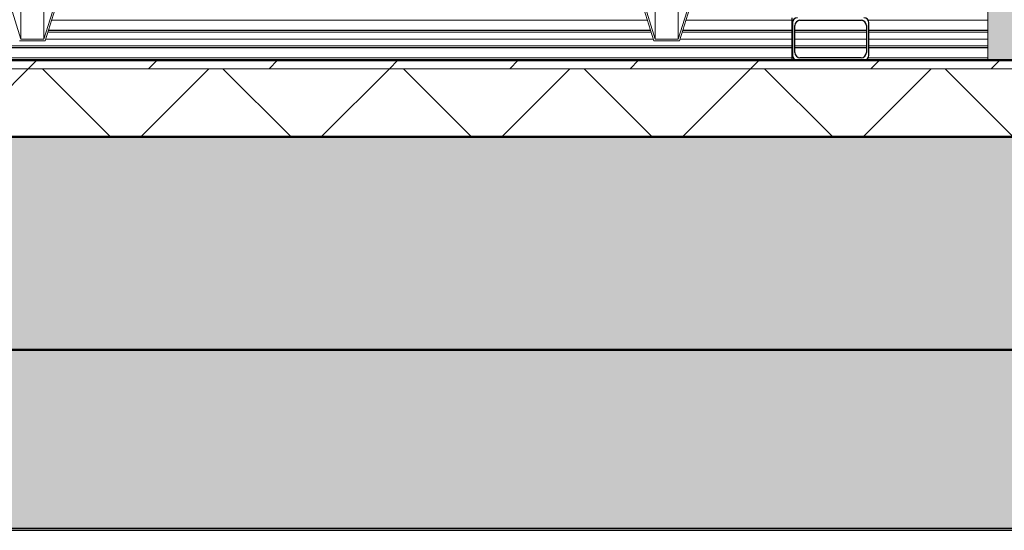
# Model space of a CAD drawing. Extents: x 50445 to 145605, y -10968 to 41989.
# Tile 194 of 256: x 95291 to 96447, y -2365 to -1765. Entities that reach past the tile are written whole.
import ezdxf

# ---------------------------------------------------------------- set-up
doc = ezdxf.new("R2010")
doc.units = 0
doc.header["$LTSCALE"] = 414.30304
doc.header["$MEASUREMENT"] = 0
for name, pattern in [('gestippeld_2_', [6.35, 3.175, -3.175]), ('hartlijn-fijn', [6, 4, -1, 0, -1]), ('stramien', [22.225, 12.7, -3.175, 3.175, -3.175])]:
    doc.linetypes.add(name, pattern=pattern)
doc.layers.get('0').update_dxf_attribs({"linetype": 'CONTINUOUS'})
for name, color, linetype, lineweight in [('20100623 Survey drawing basement_dwg', 8, 'CONTINUOUS', 18), ('A-DETL', 5, 'CONTINUOUS', 18), ('A-EQPM', 6, 'CONTINUOUS', 18), ('A-FLOR-OTLN', 6, 'CONTINUOUS', 18), ('A-FLOR-PATT', 8, 'CONTINUOUS', 50), ('A-GENM', 6, 'CONTINUOUS', 18), ('C-BLDG', 6, 'CONTINUOUS', 18), ('GEBOUW6', 7, 'CONTINUOUS', 18), ('GEBOUW7', 7, 'CONTINUOUS', 18), ('S-BEAM', 4, 'CONTINUOUS', 18), ('S-BEAM-HIDN', 4, 'gestippeld_2_', 18)]:
    doc.layers.add(name, color=color, linetype=linetype, lineweight=lineweight)

# ---------------------------------------------------------------- blocks, each defined once
blk = doc.blocks.new('20100623 Survey drawing basement_dwg-249796-plotview doorsnede C C  -  1 op 100')
at = {"layer": 'GEBOUW6', "flags": 128}
for points in [[(38535.9, -2480), (37535.9, -2480), (36783.4, -2480), (36782.6, -2480), (36769, -2480), (36765.9, -2480), (30217.3, -2480), (17338.2, -2480), (4509.4, -2480), (3767.2, -2480), (3766.7, -2480)], [(4803.3, -2480), (19071.9, -2480), (19080.5, -2480), (20179.4, -2480), (31937.7, -2480), (37252, -2480), (37370.4, -2480), (37374.5, -2480), (37378.2, -2480), (37379.5, -2480)], [(11822.9, -2480), (11505.3, -2480), (7955.7, -2480), (15771, -2480), (16128.5, -2480), (16163, -2480), (16271.2, -2480), (40271.5, -2480), (40943, -2480), (40943.3, -2480), (40944.1, -2480), (41691.1, -2480), (43534.6, -2480), (44286.9, -2480), (44286, -2480), (44285.8, -2480), (45185.5, -2480), (54785.3, -2480), (54792.4, -2480), (54793.4, -2480)]]:
    blk.add_lwpolyline(points, dxfattribs=at)
at = {"layer": 'GEBOUW7'}
for p, q in [((13580.1, -2480), (14146.7, -2480)), ((13855.6, -2480), (14422.2, -2480)), ((14131, -2480), (14697.7, -2480)), ((14406.5, -2480), (14973.2, -2480)), ((14682, -2480), (15248.7, -2480)), ((14957.5, -2480), (15524.2, -2480)), ((16083.1, -2480), (15233, -2480))]:
    blk.add_line(p, q, dxfattribs=at)
blk = doc.blocks.new('42_KA leemstuc betonkolomafwerking - Type-V74-plotview doorsnede C C  -  1 op 100')
at = {"layer": 'A-GENM'}
h = blk.add_hatch(color=256, dxfattribs=at)
h.paths.add_polyline_path([(15248.7, -2480), (15802.7, -2480), (15802.7, -1463.7), (15783, -1462.6), (15779.8, -1461.4), (15766.3, -1452.9), (15764.4, -1450.6), (15763.6, -1444.9), (15762.8, -1434.1), (15763.2, -1407.8), (15766.3, -1402.8), (15771.7, -1399.9), (15777.9, -1399.9), (15783.3, -1402.8), (15786.4, -1407.8), (15786.8, -1410.7), (15786.8, -1439), (15794.8, -1439.8), (15802.7, -1439.8), (15802.7, -332.8), (15783, -331.7), (15779.8, -330.5), (15766.3, -322), (15764.4, -319.7), (15763.6, -314), (15762.8, -298.2), (15763.2, -276.9), (15766.3, -271.9), (15771.7, -268.9), (15777.9, -268.9), (15783.3, -271.9), (15786.4, -276.9), (15786.8, -279.8), (15786.8, -308.1), (15794.8, -308.9), (15802.7, -308.9), (15802.7, 530), (15248.7, 530), (15248.7, -2444.3)], flags=0)
h.paths.add_polyline_path([(15778.4, -1435.8), (15780.8, -1435.2), (15778.3, -1435.2)], flags=0)
h.paths.add_polyline_path([(15778.4, -304.9), (15780.8, -304.3), (15778.3, -304.3)], flags=0)
blk.add_line((15248.7, 530), (15248.7, -2480), dxfattribs=at)
blk = doc.blocks.new('97_KA_gestapelde fietsenstalling 8 fietsen 1600x1900 - Type-V118-plotview doorsnede C C  -  1 op 100')
at = {"layer": 'S-BEAM', "lineweight": 25}
for p, q in [((15105.9, -2445), (15021.9, -2445)), ((15248.7, -2445), (15108.9, -2445)), ((15021.9, -2465), (15105.9, -2465)), ((15108.9, -2465), (15248.7, -2465))]:
    blk.add_line(p, q, dxfattribs=at)
at = {"layer": 'S-BEAM', "linetype": 'hartlijn-fijn'}
for p, q in [((15021.9, -2455), (15105.9, -2455)), ((15108.9, -2455), (15248.7, -2455))]:
    blk.add_line(p, q, dxfattribs=at)
at = {"layer": 'S-BEAM-HIDN'}
for p, q in [((15019.7, -2433), (15018.2, -2433)), ((15027.9, -2433), (15026.3, -2433)), ((15101.6, -2433), (15099.9, -2433)), ((15248.7, -2433), (15108.1, -2433)), ((15105.9, -2447), (15021.9, -2447)), ((15248.7, -2447), (15108.9, -2447)), ((15105.9, -2463), (15021.9, -2463)), ((15248.7, -2463), (15108.9, -2463)), ((15019.7, -2477), (15018.2, -2477)), ((15027.9, -2477), (15026.3, -2477)), ((15101.6, -2477), (15099.9, -2477)), ((15248.7, -2477), (15108.1, -2477))]:
    blk.add_line(p, q, dxfattribs=at)
blk = doc.blocks.new('97_KA_gestapelde fietsenstalling 16 fietsen 1600x2900 - Type-V122-plotview doorsnede C C  -  1 op 100')
at = {"layer": 'A-EQPM'}
for p, q in [((14112.6, -2455.1), (14092.1, -2389.6)), ((14160.1, -2389.6), (14139.6, -2455.1)), ((14141.1, -2457.1), (14162, -2390.2)), ((14835.4, -2390.2), (14856.3, -2457.1)), ((14857.8, -2455.1), (14837.3, -2389.6)), ((14905.3, -2389.6), (14884.9, -2455.1)), ((14886.3, -2457.1), (14907.2, -2390.2)), ((14112.6, -2419.8), (14112.6, -2455.1)), ((14139.6, -2420.5), (14139.6, -2455.1)), ((14857.8, -2419.1), (14857.8, -2455.1)), ((14884.9, -2421.4), (14884.9, -2455.1)), ((14111.1, -2457.1), (14141.1, -2457.1)), ((14139.6, -2455.1), (14112.6, -2455.1)), ((14856.3, -2457.1), (14886.3, -2457.1)), ((14884.9, -2455.1), (14857.8, -2455.1))]:
    blk.add_line(p, q, dxfattribs=at)
at = {"layer": 'S-BEAM', "lineweight": 25}
for p, q in [((15018.2, -2430), (15018.2, -2436)), ((15018.2, -2436), (15018.2, -2444.3)), ((15018.9, -2436), (15018.9, -2474)), ((15021.9, -2471), (15021.9, -2439)), ((15027.9, -2433), (15099.9, -2433)), ((15105.9, -2439), (15105.9, -2471)), ((15108.9, -2474), (15108.9, -2436)), ((14852.6, -2445), (14144.9, -2445)), ((15018.2, -2445), (14890.1, -2445)), ((15018.2, -2445), (15018.2, -2449)), ((15018.2, -2449), (15018.2, -2461)), ((15018.2, -2461), (15018.2, -2465)), ((13618.8, -2465), (15018.2, -2465)), ((15018.2, -2464.9), (15018.2, -2474)), ((15018.2, -2474), (15018.2, -2480)), ((15099.9, -2477), (15027.9, -2477))]:
    blk.add_line(p, q, dxfattribs=at)
at = {"layer": 'S-BEAM', "linetype": 'hartlijn-fijn'}
for p, q in [((14141.8, -2455), (14855.7, -2455)), ((14887, -2455), (15018.2, -2455))]:
    blk.add_line(p, q, dxfattribs=at)
at = {"layer": 'S-BEAM', "lineweight": 25}
for centre, start, end in [((15024.9, -2436), 90, 180), ((15027.9, -2439), 90, 180), ((15099.9, -2439), 0, 90), ((15102.9, -2436), 0, 90), ((15024.9, -2474), 180, 270), ((15027.9, -2471), 180, 270), ((15099.9, -2471), 270, 0), ((15102.9, -2474), 270, 0)]:
    blk.add_arc(centre, 6, start, end, dxfattribs=at)
at = {"layer": 'S-BEAM-HIDN'}
for p, q in [((14848.8, -2433), (14148.7, -2433)), ((15018.2, -2433), (14893.9, -2433)), ((14853.2, -2447), (14144.3, -2447)), ((15018.2, -2447), (14889.7, -2447)), ((15018.2, -2463), (13618.8, -2463)), ((15018.2, -2477), (13618.8, -2477))]:
    blk.add_line(p, q, dxfattribs=at)
blk = doc.blocks.new('3073_04 constructie_abt_export 08-11-2012_rvt-1-plotview doorsnede C C  -  1 op 100')
at = {"layer": 'A-FLOR-PATT', "lineweight": 18}
blk.add_hatch(color=7, dxfattribs=at).paths.add_polyline_path([(60308.2, -2820), (60308.2, -2570), (4216.6, -2570), (4216.6, -2820), (59972.8, -2820)], flags=0)
at = {"layer": 'S-BEAM', "lineweight": 5}
blk.add_hatch(color=256, dxfattribs=at).paths.add_polyline_path([(6541, -3030), (17249.6, -3030), (17249.6, -2820), (4816.6, -2820), (4816.6, -3030), (5320.6, -3030)], flags=0)
at = {"layer": 'A-FLOR-OTLN', "color": 90, "lineweight": 50}
for p, q in [((60308.2, -2570), (4216.6, -2570)), ((4816.6, -2820), (60308.2, -2820))]:
    blk.add_line(p, q, dxfattribs=at)

msp = doc.modelspace()

# ---------------------------------------------------------------- hatches: boundary and pattern name
at = {"layer": 'A-FLOR-PATT', "lineweight": 18}
h = msp.add_hatch(dxfattribs=at)
h.set_pattern_fill('FP_20', color=256, style=0, pattern_type=2)
h.set_pattern_definition([(45, (114825.09, 10064.78), (-70.71068, 70.71068), [])])
h.paths.add_polyline_path([(85856.1, -1822.8), (113573.1, -1822.8), (113573.1, -1812.8), (85856.1, -1812.8)], flags=0)
h.paths.add_polyline_path([(135374.1, -1822.8), (135374.1, -1812.8), (129616.1, -1812.8), (129616.1, -1822.8), (134473.4, -1822.8)], flags=0)
h.paths.add_polyline_path([(125941.1, -1822.8), (125941.1, -1812.8), (115630.1, -1812.8), (115630.1, -1822.8), (125568.1, -1822.8)], flags=0)
h = msp.add_hatch(dxfattribs=at)
h.set_pattern_fill('FP_6', color=256, angle=135, style=0, pattern_type=2)
h.set_pattern_definition([(45, (114825.1, 10064.78), (-106.066, 106.066), []), (135, (114825.1, 10064.78), (-106.066, -106.066), [])])
h.paths.add_polyline_path([(94399.5, -1902.8), (135374.1, -1902.8), (135374.1, -1822.8), (85856.1, -1822.8), (85856.1, -1902.8), (94260.3, -1902.8)], flags=0)
at = {"layer": 'C-BLDG'}
msp.add_hatch(color=256, dxfattribs=at).paths.add_polyline_path([(132247.1, -2364.8), (135365.3, -2364.8), (135365.3, -2362.8), (85545.3, -2362.8), (85545.3, -2364.8), (127794.4, -2364.8)], flags=0)

# ---------------------------------------------------------------- linework, layer by layer
at = {"layer": 'A-DETL', "linetype": 'stramien'}
msp.add_line((137616.8, -1812.8), (76916.8, -1812.8), dxfattribs=at)
at = {"layer": 'A-FLOR-OTLN', "lineweight": 50}
for p, q in [((113463.1, -1812.8), (85856.1, -1812.8)), ((85856.1, -1902.8), (135374.1, -1902.8))]:
    msp.add_line(p, q, dxfattribs=at)
at = {"layer": 'A-FLOR-OTLN'}
msp.add_line((113573.1, -1822.8), (85856.1, -1822.8), dxfattribs=at)
at = {"layer": 'C-BLDG', "lineweight": 25}
for p, q in [((141785.3, -2362.8), (85545.3, -2362.8)), ((85545.3, -2364.8), (141785.3, -2364.8))]:
    msp.add_line(p, q, dxfattribs=at)

# ---------------------------------------------------------------- block references
at = {"lineweight": 5}
msp.add_blockref('3073_04 constructie_abt_export 08-11-2012_rvt-1-plotview doorsnede C C  -  1 op 100', (81179.5, 667.2), dxfattribs=at)
at = {"layer": '20100623 Survey drawing basement_dwg', "color": 7}
msp.add_blockref('20100623 Survey drawing basement_dwg-249796-plotview doorsnede C C  -  1 op 100', (81179.5, 667.2), dxfattribs=at)
at = {"layer": 'A-EQPM'}
for name in ['97_KA_gestapelde fietsenstalling 16 fietsen 1600x2900 - Type-V122-plotview doorsnede C C  -  1 op 100', '97_KA_gestapelde fietsenstalling 8 fietsen 1600x1900 - Type-V118-plotview doorsnede C C  -  1 op 100']:
    msp.add_blockref(name, (81179.5, 667.2), dxfattribs=at)
at = {"layer": 'A-GENM'}
msp.add_blockref('42_KA leemstuc betonkolomafwerking - Type-V74-plotview doorsnede C C  -  1 op 100', (81179.5, 667.2), dxfattribs=at)

doc.saveas('drawing.dxf')
